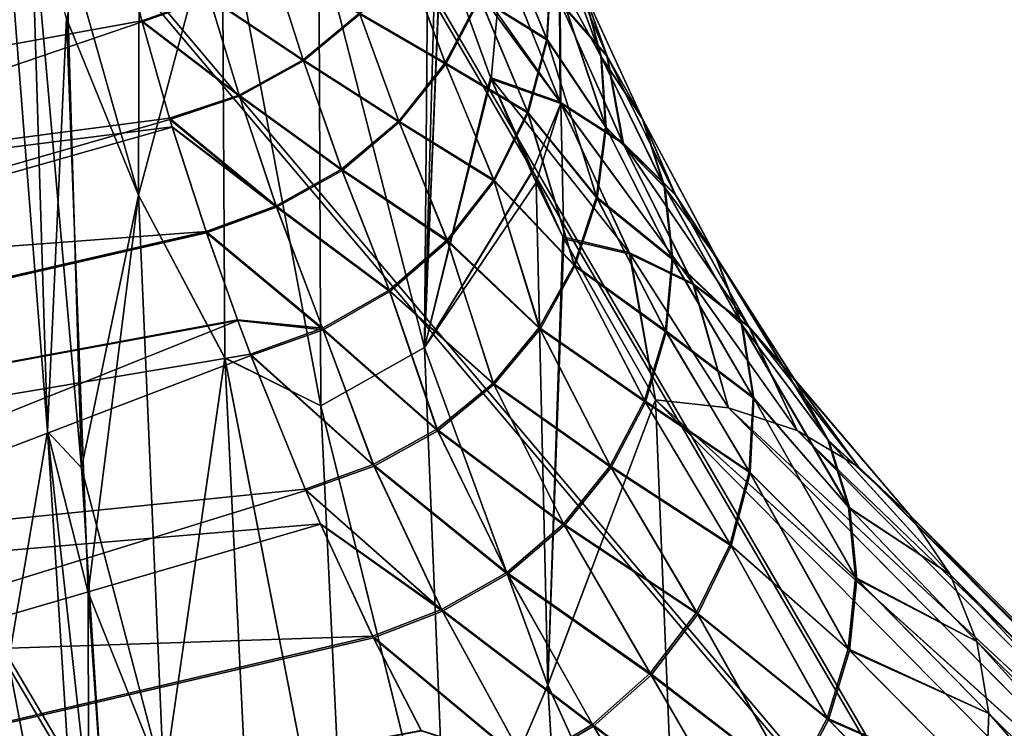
# Model space of a CAD drawing. Header units: metres. Extents: x -2 to 102, y -85 to 102.
# Tile 244 of 256: x 89.297 to 89.553, y 12.272 to 12.457. Entities that reach past the tile are written whole.
import ezdxf

# ---------------------------------------------------------------- set-up
doc = ezdxf.new("R2010")
doc.units = ezdxf.units.M
doc.layers.add('solid_21064300', color=7, linetype='CONTINUOUS')

msp = doc.modelspace()

# ---------------------------------------------------------------- linework, layer by layer
at = {"layer": 'solid_21064300'}
for points in [[(88.868202, 13.382913, -7.198717), (89.56752, 12.183601, -6.744829), (89.56752, 12.508906, -6.120467)], [(88.868202, 13.382913, -7.198717), (88.868202, 13.0115, -7.850142), (89.56752, 12.183601, -6.744829)], [(88.868202, 13.380642, 7.202936), (89.56752, 12.50739, 6.123565), (89.56752, 12.181745, 6.748182)], [(88.868202, 13.008777, 7.854655), (88.868202, 13.380642, 7.202936), (89.56752, 12.181745, 6.748182)], [(87.981567, 12.620817, 11.392597), (98.895546, 12.158201, 11.415393), (98.935745, 13.030113, 11.372429)], [(87.983307, 12.617163, -11.392777), (98.935745, 13.030113, -11.372429), (98.895546, 12.158201, -11.415393)], [(88.868202, 13.0115, -7.850142), (89.56752, 11.827157, -7.351953), (89.56752, 12.183601, -6.744829)], [(88.868202, 13.0115, -7.850142), (88.868202, 12.608404, -8.482453), (89.56752, 11.827157, -7.351953)], [(88.868202, 13.008777, 7.854655), (89.56752, 12.181745, 6.748182), (89.56752, 11.824931, 7.355533)], [(88.868202, 12.605194, 8.487224), (88.868202, 13.008777, 7.854655), (89.56752, 11.824931, 7.355533)], [(87.981567, 12.620817, 11.392597), (88.560776, 11.326357, 11.456383), (98.895546, 12.158201, 11.415393)], [(88.562424, 11.322414, -11.456576), (87.983307, 12.617163, -11.392777), (98.895546, 12.158201, -11.415393)], [(88.868202, 12.608404, -8.482453), (89.56752, 11.440485, -7.940287), (89.56752, 11.827157, -7.351953)], [(88.868202, 12.608404, -8.482453), (88.868202, 12.174607, -9.094109), (89.56752, 11.440485, -7.940287)], [(88.868202, 12.605194, 8.487224), (89.56752, 11.824931, 7.355533), (89.56752, 11.437862, 7.944065)], [(88.868202, 12.170878, 9.099099), (88.868202, 12.605194, 8.487224), (89.56752, 11.437862, 7.944065)], [(88.818932, 12.432726, -0.984476), (89.322678, 12.544404, -0.98898), (89.338173, 12.547838, 0.000001)], [(88.832245, 12.435678, -0.49246), (88.818932, 12.432726, -0.984476), (89.338173, 12.547838, 0.000001)], [(88.832245, 12.435678, -0.49246), (89.338173, 12.547838, 0.000001), (88.836693, 12.436663)], [(89.338173, 12.547838, 0.000001), (89.322678, 12.544404, 0.98898), (88.836693, 12.436663)], [(88.805977, 12.412875, -1.448287), (89.322678, 12.544404, -0.98898), (88.818932, 12.432726, -0.984476)], [(89.318779, 12.541792, -1.137856), (89.322678, 12.544404, -0.98898), (88.805977, 12.412875, -1.448287)], [(89.322678, 12.544404, 0.98898), (88.818932, 12.432726, 0.984476), (88.832245, 12.435678, 0.49246)], [(89.318779, 12.541792, 1.13786), (88.818932, 12.432726, 0.984476), (89.322678, 12.544404, 0.98898)], [(89.322678, 12.544404, 0.98898), (88.832245, 12.435678, 0.49246), (88.836693, 12.436663)], [(89.31665, 12.536172, -1.284659), (89.318779, 12.541792, -1.137856), (88.805977, 12.412875, -1.448287)], [(89.318779, 12.541792, 1.13786), (89.31665, 12.536172, 1.284659), (88.818932, 12.432726, 0.984476)], [(89.316078, 12.526749, -1.44196), (89.31665, 12.536172, -1.284659), (88.805977, 12.412875, -1.448287)], [(89.31665, 12.536172, 1.284659), (89.316078, 12.526871, 1.440255), (88.818932, 12.432726, 0.984476)], [(89.327942, 12.531281, -2.874784), (89.327576, 12.41103, -3.359123), (89.308685, 12.477867, -3.21006)], [(89.327576, 12.41103, 3.359123), (89.327942, 12.531281, 2.874785), (89.308914, 12.457027, 3.288143)], [(89.34935, 12.492633, 2.94806), (89.327942, 12.531281, 2.874785), (89.327576, 12.41103, 3.359123)], [(89.34935, 12.49264, -2.948029), (89.327576, 12.41103, -3.359123), (89.327942, 12.531281, -2.874784)], [(88.805977, 12.412875, 1.448287), (88.818932, 12.432726, 0.984476), (89.316078, 12.526871, 1.440255)], [(88.805977, 12.412875, 1.448287), (89.316078, 12.526871, 1.440255), (89.316879, 12.5145, 1.590927)], [(89.316895, 12.514347, -1.59256), (89.316078, 12.526749, -1.44196), (88.805977, 12.412875, -1.448287)], [(89.316895, 12.514347, -1.59256), (88.805977, 12.412875, -1.448287), (88.800667, 12.36087, -1.909542)], [(89.317268, 12.511093, -1.626523), (89.316895, 12.514347, -1.59256), (88.800667, 12.36087, -1.909542)], [(88.805977, 12.412875, 1.448287), (89.316879, 12.5145, 1.590927), (89.317268, 12.511122, 1.626235)], [(89.319206, 12.498136, -1.747502), (89.317268, 12.511093, -1.626523), (88.800667, 12.36087, -1.909542)], [(88.805977, 12.412875, 1.448287), (89.317268, 12.511122, 1.626235), (89.319176, 12.498333, 1.745799)], [(89.322998, 12.479071, -1.897757), (89.319206, 12.498136, -1.747502), (88.800667, 12.36087, -1.909542)], [(88.805977, 12.412875, 1.448287), (89.319176, 12.498333, 1.745799), (89.322952, 12.479296, 1.896124)], [(89.34935, 12.49264, -2.948029), (89.35009, 12.368695, -3.425688), (89.327576, 12.41103, -3.359123)], [(89.35009, 12.368687, 3.425714), (89.34935, 12.492633, 2.94806), (89.327576, 12.41103, 3.359123)], [(89.375053, 12.356243, -3.402672), (89.35009, 12.368695, -3.425688), (89.34935, 12.49264, -2.948029)], [(89.374573, 12.478792, -2.925329), (89.375053, 12.356243, -3.402672), (89.34935, 12.49264, -2.948029)], [(89.375053, 12.356246, 3.402663), (89.34935, 12.492633, 2.94806), (89.35009, 12.368687, 3.425714)], [(89.375053, 12.356246, 3.402663), (89.374573, 12.478794, 2.925322), (89.34935, 12.492633, 2.94806)], [(89.431999, 12.490524, 2.518581), (89.443115, 12.464946, 2.671193), (89.447884, 12.447259, 2.666328)], [(89.434906, 12.471271, 2.513993), (89.431999, 12.490524, 2.518581), (89.447884, 12.447259, 2.666328)], [(89.448051, 12.4469, -2.667978), (89.432137, 12.490192, -2.520246), (89.435043, 12.470936, -2.515651)], [(89.448051, 12.4469, -2.667978), (89.443268, 12.464588, -2.67285), (89.432137, 12.490192, -2.520246)], [(89.293793, 12.478999, -3.318563), (89.299629, 12.489688, -3.230553), (89.303932, 12.349603, -3.699723)], [(89.303932, 12.349601, 3.69973), (89.299629, 12.489686, 3.23056), (89.293793, 12.478999, 3.318564)], [(89.312805, 12.340132, -3.674924), (89.303932, 12.349603, -3.699723), (89.299629, 12.489688, -3.230553)], [(89.312805, 12.340132, -3.674924), (89.299629, 12.489688, -3.230553), (89.308685, 12.477867, -3.21006)], [(89.308914, 12.457027, 3.288143), (89.299629, 12.489686, 3.23056), (89.303932, 12.349601, 3.69973)], [(89.402969, 12.487557, -2.815897), (89.402046, 12.371417, -3.297195), (89.374573, 12.478792, -2.925329)], [(89.402046, 12.371406, 3.297236), (89.402969, 12.487553, 2.815915), (89.374573, 12.478794, 2.925322)], [(89.406326, 12.477282, -2.85761), (89.402046, 12.371417, -3.297195), (89.402969, 12.487557, -2.815897)], [(89.405067, 12.481091, 2.842255), (89.402969, 12.487553, 2.815915), (89.402046, 12.371406, 3.297236)], [(89.406273, 12.477444, 2.856961), (89.405067, 12.481091, 2.842255), (89.402046, 12.371406, 3.297236)], [(89.437309, 12.435314, 2.987914), (89.405067, 12.481091, 2.842255), (89.406273, 12.477444, 2.856961)], [(89.422119, 12.472951, 2.837179), (89.405067, 12.481091, 2.842255), (89.437309, 12.435314, 2.987914)], [(89.416367, 12.462632, 2.35552), (89.421768, 12.481091, 2.358908), (89.433823, 12.451764, 2.509688)], [(89.433968, 12.451426, -2.51134), (89.42189, 12.480783, -2.360571), (89.416489, 12.462319, -2.357177)], [(89.421768, 12.481091, 2.358908), (89.434906, 12.471271, 2.513993), (89.433823, 12.451764, 2.509688)], [(89.433968, 12.451426, -2.51134), (89.435043, 12.470936, -2.515651), (89.42189, 12.480783, -2.360571)], [(89.434982, 12.481352, 2.676095), (89.437111, 12.46153, 2.832184), (89.449455, 12.447415, 2.826814)], [(89.443115, 12.464946, 2.671193), (89.434982, 12.481352, 2.676095), (89.449455, 12.447415, 2.826814)], [(89.449631, 12.44703, -2.828465), (89.435127, 12.480992, -2.677759), (89.443268, 12.464588, -2.67285)], [(89.449631, 12.44703, -2.828465), (89.437279, 12.461139, -2.833842), (89.435127, 12.480992, -2.677759)], [(88.800667, 12.36087, 1.909542), (89.322952, 12.479296, 1.896124), (89.324142, 12.474046, 1.933529)], [(88.800667, 12.36087, 1.909542), (88.805977, 12.412875, 1.448287), (89.322952, 12.479296, 1.896124)], [(89.324158, 12.473978, -1.934004), (89.322998, 12.479071, -1.897757), (88.800667, 12.36087, -1.909542)], [(89.293793, 12.28971, -3.962487), (89.293793, 12.478999, -3.318563), (89.303932, 12.349603, -3.699723)], [(89.303932, 12.349601, 3.69973), (89.293793, 12.478999, 3.318564), (89.293793, 12.28971, 3.962488)], [(89.327576, 12.41103, -3.359123), (89.312805, 12.340132, -3.674924), (89.308685, 12.477867, -3.21006)], [(89.402046, 12.371406, 3.297236), (89.374573, 12.478794, 2.925322), (89.375053, 12.356246, 3.402663)], [(89.402046, 12.371417, -3.297195), (89.375053, 12.356243, -3.402672), (89.374573, 12.478792, -2.925329)], [(89.419197, 12.441676, 2.995337), (89.406273, 12.477444, 2.856961), (89.402046, 12.371406, 3.297236)], [(89.406326, 12.477282, -2.85761), (89.419373, 12.44123, -2.997), (89.402046, 12.371417, -3.297195)], [(89.437309, 12.435314, 2.987914), (89.406273, 12.477444, 2.856961), (89.419197, 12.441676, 2.995337)], [(89.422264, 12.47255, -2.838843), (89.419373, 12.44123, -2.997), (89.406326, 12.477282, -2.85761)], [(88.800667, 12.36087, 1.909542), (89.324142, 12.474046, 1.933529), (89.328514, 12.456449, 2.049634)], [(89.324158, 12.473978, -1.934004), (88.800667, 12.36087, -1.909542), (88.803009, 12.276986, -2.366037)], [(89.328583, 12.456179, -2.051319), (89.324158, 12.473978, -1.934004), (88.803009, 12.276986, -2.366037)], [(89.346024, 12.462668, 2.046519), (89.328514, 12.456449, 2.049634), (89.324142, 12.474046, 1.933529)], [(89.3461, 12.462404, -2.048185), (89.324158, 12.473978, -1.934004), (89.328583, 12.456179, -2.051319)], [(89.385132, 12.458432, 2.19984), (89.397202, 12.473069, 2.201842), (89.407433, 12.445507, 2.352647)], [(89.407555, 12.445188, -2.3543), (89.397301, 12.472784, -2.203505), (89.385231, 12.458142, -2.201501)], [(89.397202, 12.473069, 2.201842), (89.416367, 12.462632, 2.35552), (89.407433, 12.445507, 2.352647)], [(89.407555, 12.445188, -2.3543), (89.416489, 12.462319, -2.357177), (89.397301, 12.472784, -2.203505)], [(89.4375, 12.434888, -2.989564), (89.419373, 12.44123, -2.997), (89.422264, 12.47255, -2.838843)], [(89.437111, 12.46153, 2.832184), (89.422119, 12.472951, 2.837179), (89.437309, 12.435314, 2.987914)], [(89.4375, 12.434888, -2.989564), (89.422264, 12.47255, -2.838843), (89.437279, 12.461139, -2.833842)], [(89.346024, 12.462668, 2.046519), (89.362434, 12.47155, 2.047251), (89.370483, 12.446293, 2.198433)], [(89.370583, 12.445998, -2.200092), (89.362511, 12.471289, -2.048918), (89.3461, 12.462404, -2.048185)], [(89.362434, 12.47155, 2.047251), (89.385132, 12.458432, 2.19984), (89.370483, 12.446293, 2.198433)], [(89.370583, 12.445998, -2.200092), (89.385231, 12.458142, -2.201501), (89.362511, 12.471289, -2.048918)], [(89.433823, 12.451764, 2.509688), (89.434906, 12.471271, 2.513993), (89.449135, 12.428927, 2.661674)], [(89.449303, 12.428564, -2.663318), (89.435043, 12.470936, -2.515651), (89.433968, 12.451426, -2.51134)], [(89.434906, 12.471271, 2.513993), (89.447884, 12.447259, 2.666328), (89.449135, 12.428927, 2.661674)], [(89.449303, 12.428564, -2.663318), (89.448051, 12.4469, -2.667978), (89.435043, 12.470936, -2.515651)], [(89.443115, 12.464946, 2.671193), (89.449455, 12.447415, 2.826814), (89.458664, 12.431145, 2.821273)], [(89.447884, 12.447259, 2.666328), (89.443115, 12.464946, 2.671193), (89.458664, 12.431145, 2.821273)], [(89.458855, 12.430761, -2.822916), (89.443268, 12.464588, -2.67285), (89.448051, 12.4469, -2.667978)], [(89.458855, 12.430761, -2.822916), (89.449631, 12.44703, -2.828465), (89.443268, 12.464588, -2.67285)], [(89.346024, 12.462668, 2.046519), (89.35379, 12.437093, 2.197671), (89.328514, 12.456449, 2.049634)], [(89.353889, 12.436794, -2.199329), (89.3461, 12.462404, -2.048185), (89.328583, 12.456179, -2.051319)], [(89.346024, 12.462668, 2.046519), (89.370483, 12.446293, 2.198433), (89.35379, 12.437093, 2.197671)], [(89.353889, 12.436794, -2.199329), (89.370583, 12.445998, -2.200092), (89.3461, 12.462404, -2.048185)], [(89.407433, 12.445507, 2.352647), (89.416367, 12.462632, 2.35552), (89.428795, 12.432788, 2.505838)], [(89.428947, 12.432443, -2.507486), (89.416489, 12.462319, -2.357177), (89.407555, 12.445188, -2.3543)], [(89.416367, 12.462632, 2.35552), (89.433823, 12.451764, 2.509688), (89.428795, 12.432788, 2.505838)], [(89.428947, 12.432443, -2.507486), (89.433968, 12.451426, -2.51134), (89.416489, 12.462319, -2.357177)], [(89.437111, 12.46153, 2.832184), (89.437309, 12.435314, 2.987914), (89.453552, 12.424872, 2.982288)], [(89.449455, 12.447415, 2.826814), (89.437111, 12.46153, 2.832184), (89.453552, 12.424872, 2.982288)], [(89.453758, 12.424459, -2.983929), (89.437279, 12.461139, -2.833842), (89.449631, 12.44703, -2.828465)], [(89.453758, 12.424459, -2.983929), (89.4375, 12.434888, -2.989564), (89.437279, 12.461139, -2.833842)], [(88.800667, 12.36087, 1.909542), (89.328514, 12.456449, 2.049634), (89.335709, 12.431071, 2.198137)], [(89.314491, 12.307636, 3.770564), (89.308914, 12.457027, 3.288143), (89.303932, 12.349601, 3.69973)], [(89.327576, 12.41103, 3.359123), (89.308914, 12.457027, 3.288143), (89.314491, 12.307636, 3.770564)], [(89.35379, 12.437093, 2.197671), (89.335709, 12.431071, 2.198137), (89.328514, 12.456449, 2.049634)], [(89.370483, 12.446293, 2.198433), (89.385132, 12.458432, 2.19984), (89.395302, 12.430368, 2.350398)], [(89.395424, 12.430043, -2.352049), (89.385231, 12.458142, -2.201501), (89.370583, 12.445998, -2.200092)], [(89.385132, 12.458432, 2.19984), (89.407433, 12.445507, 2.352647), (89.395302, 12.430368, 2.350398)], [(89.395424, 12.430043, -2.352049), (89.407555, 12.445188, -2.3543), (89.385231, 12.458142, -2.201501)], [(89.3358, 12.430778, -2.199752), (89.328583, 12.456179, -2.051319), (88.803009, 12.276986, -2.366037)], [(89.353889, 12.436794, -2.199329), (89.328583, 12.456179, -2.051319), (89.3358, 12.430778, -2.199752)], [(89.428795, 12.432788, 2.505838), (89.433823, 12.451764, 2.509688), (89.446808, 12.410608, 2.657398)], [(89.446983, 12.41024, -2.659036), (89.433968, 12.451426, -2.51134), (89.428947, 12.432443, -2.507486)], [(89.433823, 12.451764, 2.509688), (89.449135, 12.428927, 2.661674), (89.446808, 12.410608, 2.657398)], [(89.446983, 12.41024, -2.659036), (89.449303, 12.428564, -2.663318), (89.433968, 12.451426, -2.51134)], [(89.35379, 12.437093, 2.197671), (89.370483, 12.446293, 2.198433), (89.38044, 12.417794, 2.34886)], [(89.370483, 12.446293, 2.198433), (89.395302, 12.430368, 2.350398), (89.38044, 12.417794, 2.34886)], [(89.447884, 12.447259, 2.666328), (89.458664, 12.431145, 2.821273), (89.464401, 12.413336, 2.815771)], [(89.449135, 12.428927, 2.661674), (89.447884, 12.447259, 2.666328), (89.464401, 12.413336, 2.815771)], [(89.4646, 12.412951, -2.817407), (89.448051, 12.4469, -2.667978), (89.449303, 12.428564, -2.663318)], [(89.4646, 12.412951, -2.817407), (89.458855, 12.430761, -2.822916), (89.448051, 12.4469, -2.667978)], [(89.449455, 12.447415, 2.826814), (89.453552, 12.424872, 2.982288), (89.467178, 12.41138, 2.976213)], [(89.458664, 12.431145, 2.821273), (89.449455, 12.447415, 2.826814), (89.467178, 12.41138, 2.976213)], [(89.4674, 12.410974, -2.977846), (89.449631, 12.44703, -2.828465), (89.458855, 12.430761, -2.822916)], [(89.4674, 12.410974, -2.977846), (89.453758, 12.424459, -2.983929), (89.449631, 12.44703, -2.828465)], [(89.380562, 12.417464, -2.35051), (89.370583, 12.445998, -2.200092), (89.353889, 12.436794, -2.199329)], [(89.380562, 12.417464, -2.35051), (89.395424, 12.430043, -2.352049), (89.370583, 12.445998, -2.200092)], [(89.395302, 12.430368, 2.350398), (89.407433, 12.445507, 2.352647), (89.420029, 12.415099, 2.502599)], [(89.420181, 12.414747, -2.504242), (89.407555, 12.445188, -2.3543), (89.395424, 12.430043, -2.352049)], [(89.407433, 12.445507, 2.352647), (89.428795, 12.432788, 2.505838), (89.420029, 12.415099, 2.502599)], [(89.420181, 12.414747, -2.504242), (89.428947, 12.432443, -2.507486), (89.407555, 12.445188, -2.3543)], [(89.429871, 12.416957, 3.085351), (89.419197, 12.441676, 2.995337), (89.402046, 12.371406, 3.297236)], [(89.419373, 12.44123, -2.997), (89.429916, 12.416847, -3.085747), (89.402046, 12.371417, -3.297195)], [(89.429871, 12.416957, 3.085351), (89.438004, 12.400189, 3.144542), (89.419197, 12.441676, 2.995337)], [(89.455261, 12.396153, 3.137527), (89.419197, 12.441676, 2.995337), (89.438004, 12.400189, 3.144542)], [(89.437309, 12.435314, 2.987914), (89.419197, 12.441676, 2.995337), (89.455261, 12.396153, 3.137527)], [(89.4375, 12.434888, -2.989564), (89.429916, 12.416847, -3.085747), (89.419373, 12.44123, -2.997)], [(89.362816, 11.338869), (88.836693, 12.436663), (88.832245, 12.435678, 0.49246)], [(89.362816, 11.320648, -0.642549), (88.832245, 12.435678, -0.49246), (88.836693, 12.436663)], [(89.362816, 11.320648, -0.642549), (88.836693, 12.436663), (89.362816, 11.338869)], [(89.35379, 12.437093, 2.197671), (89.363411, 12.408264, 2.348091), (89.335709, 12.431071, 2.198137)], [(89.363525, 12.40793, -2.349741), (89.353889, 12.436794, -2.199329), (89.3358, 12.430778, -2.199752)], [(89.35379, 12.437093, 2.197671), (89.38044, 12.417794, 2.34886), (89.363411, 12.408264, 2.348091)], [(89.363525, 12.40793, -2.349741), (89.380562, 12.417464, -2.35051), (89.353889, 12.436794, -2.199329)], [(89.362816, 11.320648, 0.642549), (88.832245, 12.435678, 0.49246), (88.818932, 12.432726, 0.984476)], [(89.362816, 11.320648, -0.642549), (88.818932, 12.432726, -0.984476), (88.832245, 12.435678, -0.49246)], [(89.362816, 11.320648, 0.642549), (89.362816, 11.338869), (88.832245, 12.435678, 0.49246)], [(89.4375, 12.434888, -2.989564), (89.431068, 12.41438, -3.094535), (89.429916, 12.416847, -3.085747)], [(89.4375, 12.434888, -2.989564), (89.43824, 12.399711, -3.146222), (89.431068, 12.41438, -3.094535)], [(89.437309, 12.435314, 2.987914), (89.455261, 12.396153, 3.137527), (89.471832, 12.388122, 3.131581)], [(89.453552, 12.424872, 2.982288), (89.437309, 12.435314, 2.987914), (89.471832, 12.388122, 3.131581)], [(89.455505, 12.395708, -3.139155), (89.43824, 12.399711, -3.146222), (89.4375, 12.434888, -2.989564)], [(89.472084, 12.387694, -3.133198), (89.4375, 12.434888, -2.989564), (89.453758, 12.424459, -2.983929)], [(89.472084, 12.387694, -3.133198), (89.455505, 12.395708, -3.139155), (89.4375, 12.434888, -2.989564)], [(88.800667, 12.36087, 1.909542), (89.335709, 12.431071, 2.198137), (89.33638, 12.428864, 2.210219)], [(89.362816, 11.266045, 1.283033), (88.818932, 12.432726, 0.984476), (88.805977, 12.412875, 1.448287)], [(89.362816, 11.266045, -1.283033), (88.805977, 12.412875, -1.448287), (88.818932, 12.432726, -0.984476)], [(89.362816, 11.266045, 1.283033), (89.362816, 11.320648, 0.642549), (88.818932, 12.432726, 0.984476)], [(89.362816, 11.266045, -1.283033), (88.818932, 12.432726, -0.984476), (89.362816, 11.320648, -0.642549)], [(89.363411, 12.408264, 2.348091), (89.33638, 12.428864, 2.210219), (89.335709, 12.431071, 2.198137)], [(89.420029, 12.415099, 2.502599), (89.428795, 12.432788, 2.505838), (89.440987, 12.392961, 2.653654)], [(89.44117, 12.392586, -2.655288), (89.428947, 12.432443, -2.507486), (89.420181, 12.414747, -2.504242)], [(89.428795, 12.432788, 2.505838), (89.446808, 12.410608, 2.657398), (89.440987, 12.392961, 2.653654)], [(89.44117, 12.392586, -2.655288), (89.446983, 12.41024, -2.659036), (89.428947, 12.432443, -2.507486)], [(89.458664, 12.431145, 2.821273), (89.467178, 12.41138, 2.976213), (89.477631, 12.395383, 2.969937)], [(89.464401, 12.413336, 2.815771), (89.458664, 12.431145, 2.821273), (89.477631, 12.395383, 2.969937)], [(88.800667, 12.36087, 1.909542), (89.33638, 12.428864, 2.210219), (89.3452, 12.401576, 2.351044)], [(89.336418, 12.42876, -2.210794), (89.3358, 12.430778, -2.199752), (88.803009, 12.276986, -2.366037)], [(89.345314, 12.401239, -2.352696), (89.336418, 12.42876, -2.210794), (88.803009, 12.276986, -2.366037)], [(89.363525, 12.40793, -2.349741), (89.3358, 12.430778, -2.199752), (89.336418, 12.42876, -2.210794)], [(89.363411, 12.408264, 2.348091), (89.3452, 12.401576, 2.351044), (89.33638, 12.428864, 2.210219)], [(89.363525, 12.40793, -2.349741), (89.336418, 12.42876, -2.210794), (89.345314, 12.401239, -2.352696)], [(89.38044, 12.417794, 2.34886), (89.395302, 12.430368, 2.350398), (89.407883, 12.399406, 2.500098)], [(89.408028, 12.399049, -2.501739), (89.395424, 12.430043, -2.352049), (89.380562, 12.417464, -2.35051)], [(89.395302, 12.430368, 2.350398), (89.420029, 12.415099, 2.502599), (89.407883, 12.399406, 2.500098)], [(89.408028, 12.399049, -2.501739), (89.420181, 12.414747, -2.504242), (89.395424, 12.430043, -2.352049)], [(89.446808, 12.410608, 2.657398), (89.449135, 12.428927, 2.661674), (89.466438, 12.394666, 2.810518)], [(89.466644, 12.394279, -2.812146), (89.449303, 12.428564, -2.663318), (89.446983, 12.41024, -2.659036)], [(89.449135, 12.428927, 2.661674), (89.464401, 12.413336, 2.815771), (89.466438, 12.394666, 2.810518)], [(89.466644, 12.394279, -2.812146), (89.4646, 12.412951, -2.817407), (89.449303, 12.428564, -2.663318)], [(89.477867, 12.39498, -2.971561), (89.458855, 12.430761, -2.822916), (89.4646, 12.412951, -2.817407)], [(89.477867, 12.39498, -2.971561), (89.4674, 12.410974, -2.977846), (89.458855, 12.430761, -2.822916)], [(89.453552, 12.424872, 2.982288), (89.471832, 12.388122, 3.131581), (89.486313, 12.377019, 3.125153)], [(89.467178, 12.41138, 2.976213), (89.453552, 12.424872, 2.982288), (89.486313, 12.377019, 3.125153)], [(89.486588, 12.376603, -3.126759), (89.453758, 12.424459, -2.983929), (89.4674, 12.410974, -2.977846)], [(89.486588, 12.376603, -3.126759), (89.472084, 12.387694, -3.133198), (89.453758, 12.424459, -2.983929)], [(89.363411, 12.408264, 2.348091), (89.38044, 12.417794, 2.34886), (89.392822, 12.386338, 2.498437)], [(89.392975, 12.385974, -2.500077), (89.380562, 12.417464, -2.35051), (89.363525, 12.40793, -2.349741)], [(89.38044, 12.417794, 2.34886), (89.407883, 12.399406, 2.500098), (89.392822, 12.386338, 2.498437)], [(89.392975, 12.385974, -2.500077), (89.408028, 12.399049, -2.501739), (89.380562, 12.417464, -2.35051)], [(89.429871, 12.416957, 3.085351), (89.402046, 12.371406, 3.297236), (89.431068, 12.414396, 3.094472)], [(89.429916, 12.416847, -3.085747), (89.431068, 12.41438, -3.094535), (89.402046, 12.371417, -3.297195)], [(89.429871, 12.416957, 3.085351), (89.431068, 12.414396, 3.094472), (89.438004, 12.400189, 3.144542)], [(89.362816, 11.175235, -1.919394), (88.800667, 12.36087, -1.909542), (88.805977, 12.412875, -1.448287)], [(89.362816, 11.266045, 1.283033), (88.805977, 12.412875, 1.448287), (88.800667, 12.36087, 1.909542)], [(89.362816, 11.175235, -1.919394), (88.805977, 12.412875, -1.448287), (89.362816, 11.266045, -1.283033)], [(89.402046, 12.371406, 3.297236), (89.434082, 12.283608, 3.557863), (89.431068, 12.414396, 3.094472)], [(89.402046, 12.371417, -3.297195), (89.431068, 12.41438, -3.094535), (89.434082, 12.283585, -3.557935)], [(89.407883, 12.399406, 2.500098), (89.420029, 12.415099, 2.502599), (89.431892, 12.376617, 2.650577)], [(89.432076, 12.376237, -2.652208), (89.420181, 12.414747, -2.504242), (89.408028, 12.399049, -2.501739)], [(89.420029, 12.415099, 2.502599), (89.440987, 12.392961, 2.653654), (89.431892, 12.376617, 2.650577)], [(89.432076, 12.376237, -2.652208), (89.44117, 12.392586, -2.655288), (89.420181, 12.414747, -2.504242)], [(89.438004, 12.400189, 3.144542), (89.431068, 12.414396, 3.094472), (89.434082, 12.283608, 3.557863)], [(89.434082, 12.283585, -3.557935), (89.431068, 12.41438, -3.094535), (89.43824, 12.399711, -3.146222)], [(89.464401, 12.413336, 2.815771), (89.477631, 12.395383, 2.969937), (89.484497, 12.377528, 2.963713)], [(89.466438, 12.394666, 2.810518), (89.464401, 12.413336, 2.815771), (89.484497, 12.377528, 2.963713)], [(89.484741, 12.377126, -2.965329), (89.4646, 12.412951, -2.817407), (89.466644, 12.394279, -2.812146)], [(89.484741, 12.377126, -2.965329), (89.477867, 12.39498, -2.971561), (89.4646, 12.412951, -2.817407)], [(89.327576, 12.41103, -3.359123), (89.334221, 12.258376, -3.834225), (89.312805, 12.340132, -3.674924)], [(89.334221, 12.258377, 3.834222), (89.327576, 12.41103, 3.359123), (89.314491, 12.307636, 3.770564)], [(89.35009, 12.368687, 3.425714), (89.327576, 12.41103, 3.359123), (89.334221, 12.258377, 3.834222)], [(89.35009, 12.368695, -3.425688), (89.334221, 12.258376, -3.834225), (89.327576, 12.41103, -3.359123)], [(89.440987, 12.392961, 2.653654), (89.446808, 12.410608, 2.657398), (89.464699, 12.375846, 2.805713)], [(89.446808, 12.410608, 2.657398), (89.466438, 12.394666, 2.810518), (89.464699, 12.375846, 2.805713)], [(89.467178, 12.41138, 2.976213), (89.486313, 12.377019, 3.125153), (89.498169, 12.363259, 3.118483)], [(89.477631, 12.395383, 2.969937), (89.467178, 12.41138, 2.976213), (89.498169, 12.363259, 3.118483)], [(89.498459, 12.36285, -3.120077), (89.4674, 12.410974, -2.977846), (89.477867, 12.39498, -2.971561)], [(89.498459, 12.36285, -3.120077), (89.486588, 12.376603, -3.126759), (89.4674, 12.410974, -2.977846)], [(89.363411, 12.408264, 2.348091), (89.375473, 12.376416, 2.497682), (89.3452, 12.401576, 2.351044)], [(89.375618, 12.376049, -2.499322), (89.363525, 12.40793, -2.349741), (89.345314, 12.401239, -2.352696)], [(89.363411, 12.408264, 2.348091), (89.392822, 12.386338, 2.498437), (89.375473, 12.376416, 2.497682)], [(89.375618, 12.376049, -2.499322), (89.392975, 12.385974, -2.500077), (89.363525, 12.40793, -2.349741)], [(89.464912, 12.375452, -2.807336), (89.446983, 12.41024, -2.659036), (89.44117, 12.392586, -2.655288)], [(89.464912, 12.375452, -2.807336), (89.466644, 12.394279, -2.812146), (89.446983, 12.41024, -2.659036)], [(88.803009, 12.276986, 2.366037), (88.800667, 12.36087, 1.909542), (89.3452, 12.401576, 2.351044)], [(88.803009, 12.276986, 2.366037), (89.3452, 12.401576, 2.351044), (89.353394, 12.378585, 2.459553)], [(89.353447, 12.378452, -2.460156), (89.345314, 12.401239, -2.352696), (88.803009, 12.276986, -2.366037)], [(89.375473, 12.376416, 2.497682), (89.353394, 12.378585, 2.459553), (89.3452, 12.401576, 2.351044)], [(89.375618, 12.376049, -2.499322), (89.345314, 12.401239, -2.352696), (89.353447, 12.378452, -2.460156)], [(89.438004, 12.400189, 3.144542), (89.434082, 12.283608, 3.557863), (89.462112, 12.357787, 3.29037)], [(89.455261, 12.396153, 3.137527), (89.438004, 12.400189, 3.144542), (89.462112, 12.357787, 3.29037)], [(89.392822, 12.386338, 2.498437), (89.407883, 12.399406, 2.500098), (89.419846, 12.362167, 2.648277)], [(89.420029, 12.36178, -2.649905), (89.408028, 12.399049, -2.501739), (89.392975, 12.385974, -2.500077)], [(89.407883, 12.399406, 2.500098), (89.431892, 12.376617, 2.650577), (89.419846, 12.362167, 2.648277)], [(89.420029, 12.36178, -2.649905), (89.432076, 12.376237, -2.652208), (89.408028, 12.399049, -2.501739)], [(89.434082, 12.283585, -3.557935), (89.43824, 12.399711, -3.146222), (89.462112, 12.357787, -3.29037)], [(89.455505, 12.395708, -3.139155), (89.462112, 12.357787, -3.29037), (89.43824, 12.399711, -3.146222)], [(89.481087, 12.355738, 3.283766), (89.455261, 12.396153, 3.137527), (89.462112, 12.357787, 3.29037)], [(89.481087, 12.355738, 3.283766), (89.471832, 12.388122, 3.131581), (89.455261, 12.396153, 3.137527)], [(89.455505, 12.395708, -3.139155), (89.481087, 12.355737, -3.283763), (89.462112, 12.357787, -3.29037)], [(89.472084, 12.387694, -3.133198), (89.481087, 12.355737, -3.283763), (89.455505, 12.395708, -3.139155)], [(89.477631, 12.395383, 2.969937), (89.498169, 12.363259, 3.118483), (89.506958, 12.347359, 3.11182)], [(89.484497, 12.377528, 2.963713), (89.477631, 12.395383, 2.969937), (89.506958, 12.347359, 3.11182)], [(89.507263, 12.346952, -3.113403), (89.477867, 12.39498, -2.971561), (89.484741, 12.377126, -2.965329)], [(89.507263, 12.346952, -3.113403), (89.498459, 12.36285, -3.120077), (89.477867, 12.39498, -2.971561)], [(89.431892, 12.376617, 2.650577), (89.440987, 12.392961, 2.653654), (89.459259, 12.357591, 2.801539)], [(89.45948, 12.35719, -2.803157), (89.44117, 12.392586, -2.655288), (89.432076, 12.376237, -2.652208)], [(89.440987, 12.392961, 2.653654), (89.464699, 12.375846, 2.805713), (89.459259, 12.357591, 2.801539)], [(89.45948, 12.35719, -2.803157), (89.464912, 12.375452, -2.807336), (89.44117, 12.392586, -2.655288)], [(89.464699, 12.375846, 2.805713), (89.466438, 12.394666, 2.810518), (89.48748, 12.358539, 2.957793)], [(89.48774, 12.358131, -2.959401), (89.466644, 12.394279, -2.812146), (89.464912, 12.375452, -2.807336)], [(89.466438, 12.394666, 2.810518), (89.484497, 12.377528, 2.963713), (89.48748, 12.358539, 2.957793)], [(89.48774, 12.358131, -2.959401), (89.484741, 12.377126, -2.965329), (89.466644, 12.394279, -2.812146)], [(89.498932, 12.349857, 3.276349), (89.486313, 12.377019, 3.125153), (89.471832, 12.388122, 3.131581)], [(89.481087, 12.355738, 3.283766), (89.498932, 12.349857, 3.276349), (89.471832, 12.388122, 3.131581)], [(89.472084, 12.387694, -3.133198), (89.498932, 12.349857, -3.276346), (89.481087, 12.355737, -3.283763)], [(89.486588, 12.376603, -3.126759), (89.498932, 12.349857, -3.276346), (89.472084, 12.387694, -3.133198)], [(89.375473, 12.376416, 2.497682), (89.392822, 12.386338, 2.498437), (89.405273, 12.350129, 2.646837)], [(89.405457, 12.349736, -2.648465), (89.392975, 12.385974, -2.500077), (89.375618, 12.376049, -2.499322)], [(89.392822, 12.386338, 2.498437), (89.419846, 12.362167, 2.648277), (89.405273, 12.350129, 2.646837)], [(89.405457, 12.349736, -2.648465), (89.420029, 12.36178, -2.649905), (89.392975, 12.385974, -2.500077)], [(88.803009, 12.276986, 2.366037), (89.353394, 12.378585, 2.459553), (89.356735, 12.369712, 2.49941)], [(89.353447, 12.378452, -2.460156), (88.803009, 12.276986, -2.366037), (88.813019, 12.161544, -2.815824)], [(89.35688, 12.369332, -2.501089), (89.353447, 12.378452, -2.460156), (88.813019, 12.161544, -2.815824)], [(89.375473, 12.376416, 2.497682), (89.356735, 12.369712, 2.49941), (89.353394, 12.378585, 2.459553)], [(89.375618, 12.376049, -2.499322), (89.353447, 12.378452, -2.460156), (89.35688, 12.369332, -2.501089)], [(89.484497, 12.377528, 2.963713), (89.506958, 12.347359, 3.11182), (89.512344, 12.329913, 3.105415)], [(89.48748, 12.358539, 2.957793), (89.484497, 12.377528, 2.963713), (89.512344, 12.329913, 3.105415)], [(89.512657, 12.329504, -3.106987), (89.484741, 12.377126, -2.965329), (89.48774, 12.358131, -2.959401)], [(89.512657, 12.329504, -3.106987), (89.507263, 12.346952, -3.113403), (89.484741, 12.377126, -2.965329)], [(89.514908, 12.340384, 3.268422), (89.498169, 12.363259, 3.118483), (89.486313, 12.377019, 3.125153)], [(89.498932, 12.349857, 3.276349), (89.514908, 12.340384, 3.268422), (89.486313, 12.377019, 3.125153)], [(89.375473, 12.376416, 2.497682), (89.388702, 12.340936, 2.646308), (89.356735, 12.369712, 2.49941)], [(89.388885, 12.340537, -2.647937), (89.375618, 12.376049, -2.499322), (89.35688, 12.369332, -2.501089)], [(89.375473, 12.376416, 2.497682), (89.405273, 12.350129, 2.646837), (89.388702, 12.340936, 2.646308)], [(89.388885, 12.340537, -2.647937), (89.405457, 12.349736, -2.648465), (89.375618, 12.376049, -2.499322)], [(89.419846, 12.362167, 2.648277), (89.431892, 12.376617, 2.650577), (89.45031, 12.340595, 2.798156)], [(89.450539, 12.340187, -2.79977), (89.432076, 12.376237, -2.652208), (89.420029, 12.36178, -2.649905)], [(89.431892, 12.376617, 2.650577), (89.459259, 12.357591, 2.801539), (89.45031, 12.340595, 2.798156)], [(89.450539, 12.340187, -2.79977), (89.45948, 12.35719, -2.803157), (89.432076, 12.376237, -2.652208)], [(89.459259, 12.357591, 2.801539), (89.464699, 12.375846, 2.805713), (89.486481, 12.339182, 2.952417)], [(89.486748, 12.338769, -2.954018), (89.464912, 12.375452, -2.807336), (89.45948, 12.35719, -2.803157)], [(89.464699, 12.375846, 2.805713), (89.48748, 12.358539, 2.957793), (89.486481, 12.339182, 2.952417)], [(89.486748, 12.338769, -2.954018), (89.48774, 12.358131, -2.959401), (89.464912, 12.375452, -2.807336)], [(89.486588, 12.376603, -3.126759), (89.514908, 12.340386, -3.268419), (89.498932, 12.349857, -3.276346)], [(89.498459, 12.36285, -3.120077), (89.514908, 12.340386, -3.268419), (89.486588, 12.376603, -3.126759)], [(88.803009, 12.276986, 2.366037), (89.356735, 12.369712, 2.49941), (89.370972, 12.334582, 2.64814)], [(89.37114, 12.334187, -2.649742), (89.35688, 12.369332, -2.501089), (88.813019, 12.161544, -2.815824)], [(89.388702, 12.340936, 2.646308), (89.370972, 12.334582, 2.64814), (89.356735, 12.369712, 2.49941)], [(89.388885, 12.340537, -2.647937), (89.35688, 12.369332, -2.501089), (89.37114, 12.334187, -2.649742)], [(89.402046, 12.371417, -3.297195), (89.408073, 12.222604, -3.77112), (89.375053, 12.356243, -3.402672)], [(89.408073, 12.222591, 3.771156), (89.402046, 12.371406, 3.297236), (89.375053, 12.356246, 3.402663)], [(89.402046, 12.371417, -3.297195), (89.434082, 12.283585, -3.557935), (89.408073, 12.222604, -3.77112)], [(89.408073, 12.222591, 3.771156), (89.434082, 12.283608, 3.557863), (89.402046, 12.371406, 3.297236)], [(89.35009, 12.368695, -3.425688), (89.357719, 12.213084, -3.893952), (89.334221, 12.258376, -3.834225)], [(89.357719, 12.213076, 3.893975), (89.35009, 12.368687, 3.425714), (89.334221, 12.258377, 3.834222)], [(89.382462, 12.202014, -3.870711), (89.357719, 12.213084, -3.893952), (89.35009, 12.368695, -3.425688)], [(89.375053, 12.356243, -3.402672), (89.382462, 12.202014, -3.870711), (89.35009, 12.368695, -3.425688)], [(89.382462, 12.202019, 3.8707), (89.35009, 12.368687, 3.425714), (89.357719, 12.213076, 3.893975)], [(89.382462, 12.202019, 3.8707), (89.375053, 12.356246, 3.402663), (89.35009, 12.368687, 3.425714)], [(89.405273, 12.350129, 2.646837), (89.419846, 12.362167, 2.648277), (89.43821, 12.325505, 2.79569)], [(89.438431, 12.325089, -2.797304), (89.420029, 12.36178, -2.649905), (89.405457, 12.349736, -2.648465)], [(89.419846, 12.362167, 2.648277), (89.45031, 12.340595, 2.798156), (89.43821, 12.325505, 2.79569)], [(89.438431, 12.325089, -2.797304), (89.450539, 12.340187, -2.79977), (89.420029, 12.36178, -2.649905)], [(89.528366, 12.327706, 3.260309), (89.506958, 12.347359, 3.11182), (89.498169, 12.363259, 3.118483)], [(89.514908, 12.340384, 3.268422), (89.528366, 12.327706, 3.260309), (89.498169, 12.363259, 3.118483)], [(89.498459, 12.36285, -3.120077), (89.528366, 12.327708, -3.260304), (89.514908, 12.340386, -3.268419)], [(89.507263, 12.346952, -3.113403), (89.528366, 12.327708, -3.260304), (89.498459, 12.36285, -3.120077)], [(89.362816, 11.175235, -1.919394), (88.803009, 12.276986, -2.366037), (88.800667, 12.36087, -1.909542)], [(89.362816, 11.175235, 1.919394), (88.800667, 12.36087, 1.909542), (88.803009, 12.276986, 2.366037)], [(89.362816, 11.175235, 1.919394), (89.362816, 11.266045, 1.283033), (88.800667, 12.36087, 1.909542)], [(89.434082, 12.283585, -3.557935), (89.462112, 12.357787, -3.29037), (89.468216, 12.208145, -3.767266)], [(89.434082, 12.283608, 3.557863), (89.468216, 12.208144, 3.767267), (89.462112, 12.357787, 3.29037)], [(89.45031, 12.340595, 2.798156), (89.459259, 12.357591, 2.801539), (89.481522, 12.320241, 2.947801)], [(89.481796, 12.31982, -2.949397), (89.45948, 12.35719, -2.803157), (89.450539, 12.340187, -2.79977)], [(89.459259, 12.357591, 2.801539), (89.486481, 12.339182, 2.952417), (89.481522, 12.320241, 2.947801)], [(89.481796, 12.31982, -2.949397), (89.486748, 12.338769, -2.954018), (89.45948, 12.35719, -2.803157)], [(89.468216, 12.208145, -3.767266), (89.462112, 12.357787, -3.29037), (89.587257, 12.230998, -3.66799)], [(89.617271, 12.217916, -3.692155), (89.587257, 12.230998, -3.66799), (89.462112, 12.357787, -3.29037)], [(89.617271, 12.217916, -3.692155), (89.462112, 12.357787, -3.29037), (89.481087, 12.355737, -3.283763)], [(89.587273, 12.230985, 3.668028), (89.462112, 12.357787, 3.29037), (89.468216, 12.208144, 3.767267)], [(89.616844, 12.218364, 3.690947), (89.462112, 12.357787, 3.29037), (89.587273, 12.230985, 3.668028)], [(89.616844, 12.218364, 3.690947), (89.481087, 12.355738, 3.283766), (89.462112, 12.357787, 3.29037)], [(89.486481, 12.339182, 2.952417), (89.48748, 12.358539, 2.957793), (89.514122, 12.311575, 3.099506)], [(89.514458, 12.31116, -3.101071), (89.48774, 12.358131, -2.959401), (89.486748, 12.338769, -2.954018)], [(89.48748, 12.358539, 2.957793), (89.512344, 12.329913, 3.105415), (89.514122, 12.311575, 3.099506)], [(89.514458, 12.31116, -3.101071), (89.512657, 12.329504, -3.106987), (89.48774, 12.358131, -2.959401)], [(89.408073, 12.222591, 3.771156), (89.375053, 12.356246, 3.402663), (89.382462, 12.202019, 3.8707)], [(89.408073, 12.222604, -3.77112), (89.382462, 12.202014, -3.870711), (89.375053, 12.356243, -3.402672)], [(89.634499, 12.21314, 3.682607), (89.498932, 12.349857, 3.276349), (89.481087, 12.355738, 3.283766)], [(89.634499, 12.21314, 3.682607), (89.481087, 12.355738, 3.283766), (89.616844, 12.218364, 3.690947)], [(89.634926, 12.212694, -3.683812), (89.481087, 12.355737, -3.283763), (89.498932, 12.349857, -3.276346)], [(89.634926, 12.212694, -3.683812), (89.617271, 12.217916, -3.692155), (89.481087, 12.355737, -3.283763)], [(89.293793, 12.28971, -3.962487), (89.303932, 12.349603, -3.699723), (89.314758, 12.178969, -4.159143)], [(89.314758, 12.178967, 4.159151), (89.303932, 12.349601, 3.69973), (89.293793, 12.28971, 3.962488)], [(89.323456, 12.172364, -4.129715), (89.314758, 12.178969, -4.159143), (89.303932, 12.349603, -3.699723)], [(89.323456, 12.172364, -4.129715), (89.303932, 12.349603, -3.699723), (89.312805, 12.340132, -3.674924)], [(89.314491, 12.307636, 3.770564), (89.303932, 12.349601, 3.69973), (89.314758, 12.178967, 4.159151)], [(89.388702, 12.340936, 2.646308), (89.405273, 12.350129, 2.646837), (89.423401, 12.312895, 2.794238)], [(89.423622, 12.312471, -2.795851), (89.405457, 12.349736, -2.648465), (89.388885, 12.340537, -2.647937)], [(89.405273, 12.350129, 2.646837), (89.43821, 12.325505, 2.79569), (89.423401, 12.312895, 2.794238)], [(89.423622, 12.312471, -2.795851), (89.438431, 12.325089, -2.797304), (89.405457, 12.349736, -2.648465)], [(89.650734, 12.203892, -3.674802), (89.498932, 12.349857, -3.276346), (89.514908, 12.340386, -3.268419)], [(89.650734, 12.203892, -3.674802), (89.634926, 12.212694, -3.683812), (89.498932, 12.349857, -3.276346)], [(89.650299, 12.204335, 3.6736), (89.514908, 12.340384, 3.268422), (89.498932, 12.349857, 3.276349)], [(89.650299, 12.204335, 3.6736), (89.498932, 12.349857, 3.276349), (89.634499, 12.21314, 3.682607)], [(89.538773, 12.312339, 3.25234), (89.512344, 12.329913, 3.105415), (89.506958, 12.347359, 3.11182)], [(89.528366, 12.327706, 3.260309), (89.538773, 12.312339, 3.25234), (89.506958, 12.347359, 3.11182)], [(89.507263, 12.346952, -3.113403), (89.538773, 12.312342, -3.252335), (89.528366, 12.327708, -3.260304)], [(89.512657, 12.329504, -3.106987), (89.538773, 12.312342, -3.252335), (89.507263, 12.346952, -3.113403)], [(89.334221, 12.258376, -3.834225), (89.323456, 12.172364, -4.129715), (89.312805, 12.340132, -3.674924)], [(89.388702, 12.340936, 2.646308), (89.406464, 12.303244, 2.793853), (89.370972, 12.334582, 2.64814)], [(89.406677, 12.302814, -2.795468), (89.388885, 12.340537, -2.647937), (89.37114, 12.334187, -2.649742)], [(89.388702, 12.340936, 2.646308), (89.423401, 12.312895, 2.794238), (89.406464, 12.303244, 2.793853)], [(89.406677, 12.302814, -2.795468), (89.423622, 12.312471, -2.795851), (89.388885, 12.340537, -2.647937)], [(89.43821, 12.325505, 2.79569), (89.45031, 12.340595, 2.798156), (89.472816, 12.302484, 2.944133)], [(89.473091, 12.302053, -2.945727), (89.450539, 12.340187, -2.79977), (89.438431, 12.325089, -2.797304)], [(89.45031, 12.340595, 2.798156), (89.481522, 12.320241, 2.947801), (89.472816, 12.302484, 2.944133)], [(89.473091, 12.302053, -2.945727), (89.481796, 12.31982, -2.949397), (89.450539, 12.340187, -2.79977)], [(89.481522, 12.320241, 2.947801), (89.486481, 12.339182, 2.952417), (89.512238, 12.29303, 3.094316)], [(89.512581, 12.292607, -3.095875), (89.486748, 12.338769, -2.954018), (89.481796, 12.31982, -2.949397)], [(89.486481, 12.339182, 2.952417), (89.514122, 12.311575, 3.099506), (89.512238, 12.29303, 3.094316)], [(89.512581, 12.292607, -3.095875), (89.514458, 12.31116, -3.101071), (89.486748, 12.338769, -2.954018)], [(89.664047, 12.191866, -3.665493), (89.514908, 12.340386, -3.268419), (89.528366, 12.327708, -3.260304)], [(89.664047, 12.191866, -3.665493), (89.650734, 12.203892, -3.674802), (89.514908, 12.340386, -3.268419)], [(89.663612, 12.192307, 3.664294), (89.528366, 12.327706, 3.260309), (89.514908, 12.340384, 3.268422)], [(89.663612, 12.192307, 3.664294), (89.514908, 12.340384, 3.268422), (89.650299, 12.204335, 3.6736)], [(88.803009, 12.276986, 2.366037), (89.370972, 12.334582, 2.64814), (89.374924, 12.325563, 2.684329)], [(89.374985, 12.325422, -2.684892), (89.37114, 12.334187, -2.649742), (88.813019, 12.161544, -2.815824)], [(89.406464, 12.303244, 2.793853), (89.374924, 12.325563, 2.684329), (89.370972, 12.334582, 2.64814)], [(89.406677, 12.302814, -2.795468), (89.37114, 12.334187, -2.649742), (89.374985, 12.325422, -2.684892)], [(89.545685, 12.294909, 3.24484), (89.514122, 12.311575, 3.099506), (89.512344, 12.329913, 3.105415)], [(89.538773, 12.312339, 3.25234), (89.545685, 12.294909, 3.24484), (89.512344, 12.329913, 3.105415)], [(89.512657, 12.329504, -3.106987), (89.545685, 12.294912, -3.244835), (89.538773, 12.312342, -3.252335)], [(89.514458, 12.31116, -3.101071), (89.545685, 12.294912, -3.244835), (89.512657, 12.329504, -3.106987)], [(89.674324, 12.17711, -3.656265), (89.528366, 12.327708, -3.260304), (89.538773, 12.312342, -3.252335)], [(89.674324, 12.17711, -3.656265), (89.664047, 12.191866, -3.665493), (89.528366, 12.327708, -3.260304)], [(89.673889, 12.177549, 3.65507), (89.538773, 12.312339, 3.25234), (89.528366, 12.327706, 3.260309)], [(89.673889, 12.177549, 3.65507), (89.528366, 12.327706, 3.260309), (89.663612, 12.192307, 3.664294)], [(88.803009, 12.276986, 2.366037), (89.374924, 12.325563, 2.684329), (89.388519, 12.296324, 2.796928)], [(89.388733, 12.29589, -2.79855), (89.374985, 12.325422, -2.684892), (88.813019, 12.161544, -2.815824)], [(89.406464, 12.303244, 2.793853), (89.388519, 12.296324, 2.796928), (89.374924, 12.325563, 2.684329)], [(89.406677, 12.302814, -2.795468), (89.374985, 12.325422, -2.684892), (89.388733, 12.29589, -2.79855)], [(89.423401, 12.312895, 2.794238), (89.43821, 12.325505, 2.79569), (89.460709, 12.286628, 2.941561)], [(89.460983, 12.286188, -2.943154), (89.438431, 12.325089, -2.797304), (89.423622, 12.312471, -2.795851)], [(89.43821, 12.325505, 2.79569), (89.472816, 12.302484, 2.944133), (89.460709, 12.286628, 2.941561)], [(89.460983, 12.286188, -2.943154), (89.473091, 12.302053, -2.945727), (89.438431, 12.325089, -2.797304)], [(89.472816, 12.302484, 2.944133), (89.481522, 12.320241, 2.947801), (89.506752, 12.274974, 3.090037)], [(89.507095, 12.27454, -3.091594), (89.481796, 12.31982, -2.949397), (89.473091, 12.302053, -2.945727)], [(89.481522, 12.320241, 2.947801), (89.512238, 12.29303, 3.094316), (89.506752, 12.274974, 3.090037)], [(89.507095, 12.27454, -3.091594), (89.512581, 12.292607, -3.095875), (89.481796, 12.31982, -2.949397)], [(89.406464, 12.303244, 2.793853), (89.423401, 12.312895, 2.794238), (89.445694, 12.273314, 2.94019)], [(89.445969, 12.272865, -2.941785), (89.423622, 12.312471, -2.795851), (89.406677, 12.302814, -2.795468)], [(89.423401, 12.312895, 2.794238), (89.460709, 12.286628, 2.941561), (89.445694, 12.273314, 2.94019)], [(89.445969, 12.272865, -2.941785), (89.460983, 12.286188, -2.943154), (89.423622, 12.312471, -2.795851)], [(89.548828, 12.276129, 3.238116), (89.512238, 12.29303, 3.094316), (89.514122, 12.311575, 3.099506)], [(89.512581, 12.292607, -3.095875), (89.548828, 12.276132, -3.23811), (89.514458, 12.31116, -3.101071)], [(89.545685, 12.294909, 3.24484), (89.548828, 12.276129, 3.238116), (89.514122, 12.311575, 3.099506)], [(89.514458, 12.31116, -3.101071), (89.548828, 12.276132, -3.23811), (89.545685, 12.294912, -3.244835)], [(89.681137, 12.160226, -3.647495), (89.538773, 12.312342, -3.252335), (89.545685, 12.294912, -3.244835)], [(89.681137, 12.160226, -3.647495), (89.674324, 12.17711, -3.656265), (89.538773, 12.312342, -3.252335)], [(89.68071, 12.160664, 3.646304), (89.545685, 12.294909, 3.24484), (89.538773, 12.312339, 3.25234)], [(89.68071, 12.160664, 3.646304), (89.538773, 12.312339, 3.25234), (89.673889, 12.177549, 3.65507)], [(89.327133, 12.125823, 4.241591), (89.314491, 12.307636, 3.770564), (89.314758, 12.178967, 4.159151)], [(89.334221, 12.258377, 3.834222), (89.314491, 12.307636, 3.770564), (89.327133, 12.125823, 4.241591)], [(89.406464, 12.303244, 2.793853), (89.428375, 12.263082, 2.940074), (89.388519, 12.296324, 2.796928)], [(89.428642, 12.262627, -2.941673), (89.406677, 12.302814, -2.795468), (89.388733, 12.29589, -2.79855)], [(89.406464, 12.303244, 2.793853), (89.445694, 12.273314, 2.94019), (89.428375, 12.263082, 2.940074)], [(89.428642, 12.262627, -2.941673), (89.445969, 12.272865, -2.941785), (89.406677, 12.302814, -2.795468)], [(89.460709, 12.286628, 2.941561), (89.472816, 12.302484, 2.944133), (89.497879, 12.258082, 3.086832)], [(89.498222, 12.257637, -3.088389), (89.473091, 12.302053, -2.945727), (89.460983, 12.286188, -2.943154)], [(89.472816, 12.302484, 2.944133), (89.506752, 12.274974, 3.090037), (89.497879, 12.258082, 3.086832)], [(89.498222, 12.257637, -3.088389), (89.507095, 12.27454, -3.091594), (89.473091, 12.302053, -2.945727)], [(88.813019, 12.161545, 2.815824), (88.803009, 12.276986, 2.366037), (89.388519, 12.296324, 2.796928)], [(88.813019, 12.161545, 2.815824), (89.388519, 12.296324, 2.796928), (89.401169, 12.271768, 2.886817)], [(89.401237, 12.271638, -2.887283), (89.388733, 12.29589, -2.79855), (88.813019, 12.161544, -2.815824)], [(89.428375, 12.263082, 2.940074), (89.401169, 12.271768, 2.886817), (89.388519, 12.296324, 2.796928)], [(89.428642, 12.262627, -2.941673), (89.388733, 12.29589, -2.79855), (89.401237, 12.271638, -2.887283)], [(89.548073, 12.256763, 3.232441), (89.506752, 12.274974, 3.090037), (89.512238, 12.29303, 3.094316)], [(89.507095, 12.27454, -3.091594), (89.54808, 12.256764, -3.232435), (89.512581, 12.292607, -3.095875)], [(89.548828, 12.276129, 3.238116), (89.548073, 12.256763, 3.232441), (89.512238, 12.29303, 3.094316)], [(89.512581, 12.292607, -3.095875), (89.54808, 12.256764, -3.232435), (89.548828, 12.276132, -3.23811)], [(89.684227, 12.141903, -3.639541), (89.545685, 12.294912, -3.244835), (89.548828, 12.276132, -3.23811)], [(89.684227, 12.141903, -3.639541), (89.681137, 12.160226, -3.647495), (89.545685, 12.294912, -3.244835)], [(89.6838, 12.142339, 3.638354), (89.548828, 12.276129, 3.238116), (89.545685, 12.294909, 3.24484)], [(89.6838, 12.142339, 3.638354), (89.545685, 12.294909, 3.24484), (89.68071, 12.160664, 3.646304)], [(89.293793, 12.067219, -4.595706), (89.293793, 12.28971, -3.962487), (89.314758, 12.178969, -4.159143)], [(89.314758, 12.178967, 4.159151), (89.293793, 12.28971, 3.962488), (89.293793, 12.067219, 4.595707)], [(89.445694, 12.273314, 2.94019), (89.460709, 12.286628, 2.941561), (89.485939, 12.242988, 3.084819)], [(89.48629, 12.242531, -3.086379), (89.460983, 12.286188, -2.943154), (89.445969, 12.272865, -2.941785)], [(89.460709, 12.286628, 2.941561), (89.497879, 12.258082, 3.086832), (89.485939, 12.242988, 3.084819)], [(89.48629, 12.242531, -3.086379), (89.498222, 12.257637, -3.088389), (89.460983, 12.286188, -2.943154)], [(89.408073, 12.222591, 3.771156), (89.443649, 12.122596, 4.012061), (89.434082, 12.283608, 3.557863)], [(89.408073, 12.222604, -3.77112), (89.434082, 12.283585, -3.557935), (89.443649, 12.122569, -4.01213)], [(89.434082, 12.283608, 3.557863), (89.443649, 12.122596, 4.012061), (89.468216, 12.208144, 3.767267)], [(89.443649, 12.122569, -4.01213), (89.434082, 12.283585, -3.557935), (89.468216, 12.208145, -3.767266)], [(89.362816, 11.04851, -2.549586), (88.813019, 12.161544, -2.815824), (88.803009, 12.276986, -2.366037)], [(89.362816, 11.04851, -2.549586), (88.803009, 12.276986, -2.366037), (89.362816, 11.175235, -1.919394)], [(89.362816, 11.04851, 2.549586), (88.803009, 12.276986, 2.366037), (88.813019, 12.161545, 2.815824)], [(89.362816, 11.04851, 2.549586), (89.362816, 11.175235, 1.919394), (88.803009, 12.276986, 2.366037)], [(89.543457, 12.237601, 3.228047), (89.497879, 12.258082, 3.086832), (89.506752, 12.274974, 3.090037)], [(89.498222, 12.257637, -3.088389), (89.543457, 12.237602, -3.22804), (89.507095, 12.27454, -3.091594)], [(89.548073, 12.256763, 3.232441), (89.543457, 12.237601, 3.228047), (89.506752, 12.274974, 3.090037)], [(89.507095, 12.27454, -3.091594), (89.543457, 12.237602, -3.22804), (89.54808, 12.256764, -3.232435)], [(89.683022, 12.123324, 3.631545), (89.548073, 12.256763, 3.232441), (89.548828, 12.276129, 3.238116)], [(89.683449, 12.12289, -3.632729), (89.548828, 12.276132, -3.23811), (89.54808, 12.256764, -3.232435)], [(89.683449, 12.12289, -3.632729), (89.684227, 12.141903, -3.639541), (89.548828, 12.276132, -3.23811)], [(89.683022, 12.123324, 3.631545), (89.548828, 12.276129, 3.238116), (89.6838, 12.142339, 3.638354)], [(89.428375, 12.263082, 2.940074), (89.445694, 12.273314, 2.94019), (89.47139, 12.230255, 3.084074)], [(89.471733, 12.229788, -3.085641), (89.445969, 12.272865, -2.941785), (89.428642, 12.262627, -2.941673)], [(89.445694, 12.273314, 2.94019), (89.485939, 12.242988, 3.084819), (89.47139, 12.230255, 3.084074)], [(89.471733, 12.229788, -3.085641), (89.48629, 12.242531, -3.086379), (89.445969, 12.272865, -2.941785)]]:
    msp.add_3dface(points, dxfattribs=at)

doc.saveas('drawing.dxf')
